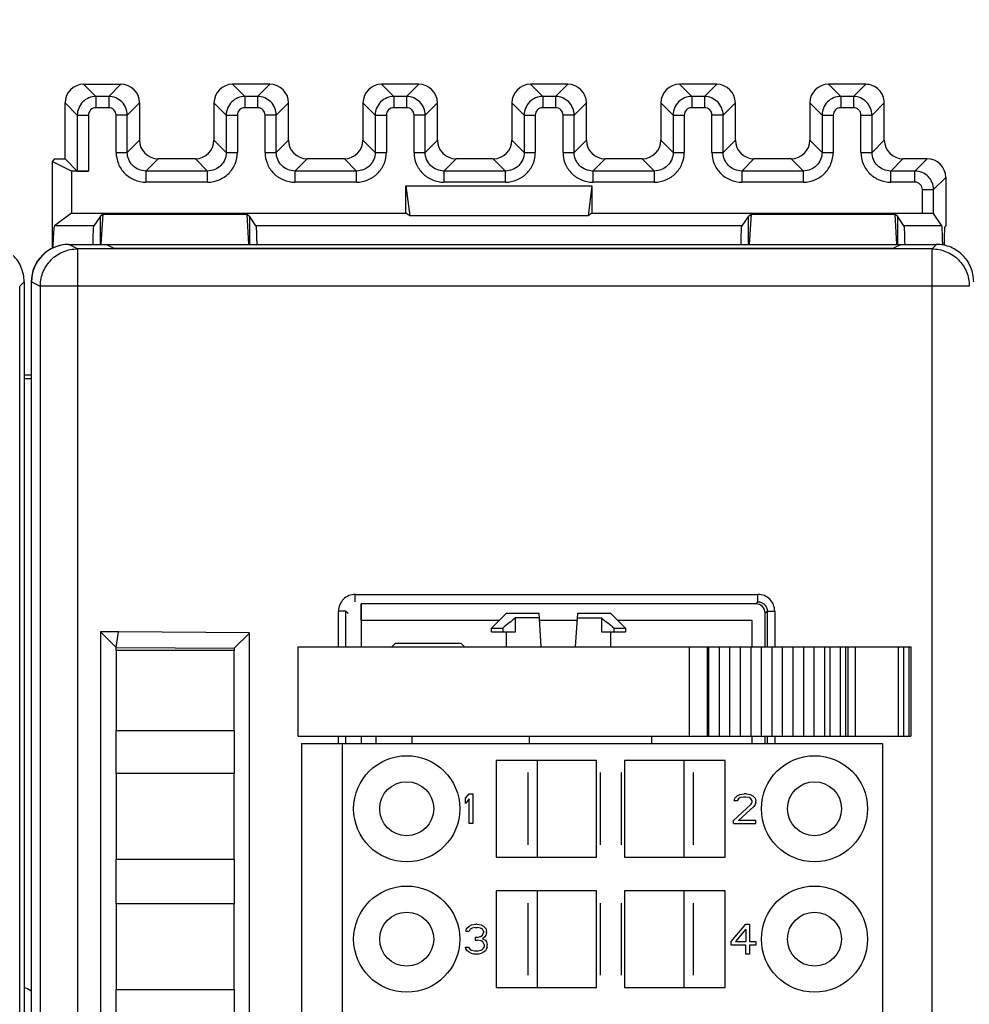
# Model space of a CAD drawing. Header units: millimetres. Extents: x 0 to 420, y 0 to 297.
# Tile 112 of 124: x 309 to 335, y 209 to 236. Entities that reach past the tile are written whole.
import ezdxf

# ---------------------------------------------------------------- set-up
doc = ezdxf.new("R2010")
doc.units = ezdxf.units.MM
doc.header["$LTSCALE"] = 23.1
doc.layers.get('0').update_dxf_attribs({"linetype": 'CONTINUOUS'})
doc.layers.add('1', color=7, linetype='CONTINUOUS')
doc.layers.add('INTFCLR_139', color=7, linetype='CONTINUOUS')
doc.styles.get("Standard").update_dxf_attribs({"font": 'txt', "width": 0.85})
doc.dimstyles.new('DIMSTYLE_1', dxfattribs={"dimtxt": 3.5, "dimasz": 3.5, "dimexe": 1, "dimexo": 0.5, "dimgap": 0.875, "dimtad": 1, "dimdec": 0, "dimdsep": 46, "dimtxsty": 'STANDARD', "dimblk": '_FILLED', "dimblk1": '_FILLED', "dimblk2": '_FILLED', "dimcen": 0.09, "dimadec": 4, "dimazin": 2, "dimtp": 0.2, "dimtm": 0.2, "dimtfac": 1, "dimtdec": 0, "dimtofl": 0, "dimtmove": 0, "dimatfit": 3, "dimldrblk": '_FILLED', "dimfxl": 1, "dimtolj": 1, "dimarcsym": 0})

# ---------------------------------------------------------------- blocks, each defined once
blk = doc.blocks.new('_FILLED')
at = {"color": 0, "linetype": 'BYBLOCK'}
blk.add_solid([(0, 0), (-1, 0.1429), (-1, -0.1429)], dxfattribs=at)
blk = doc.blocks.new('*D0')
at = {"color": 2, "linetype": 'CONTINUOUS'}
for p, q in [((181.376, 219.968), (181.376, 252.504)), ((385.759, 229.27), (385.759, 252.504)), ((181.376, 251.504), (283.567, 251.504)), ((385.759, 251.504), (283.567, 251.504))]:
    blk.add_line(p, q, dxfattribs=at)
at = {"color": 2, "linetype": 'CONTINUOUS', "xscale": 3.5, "yscale": 3.5, "zscale": 3.5, "rotation": 180}
blk.add_blockref('_FILLED', (181.376, 251.504), dxfattribs=at)
at = {"color": 2, "linetype": 'CONTINUOUS', "xscale": 3.5, "yscale": 3.5, "zscale": 3.5}
blk.add_blockref('_FILLED', (385.759, 251.504), dxfattribs=at)
at = {"color": 2, "linetype": 'CONTINUOUS', "insert": (283.567, 255.879), "char_height": 3.5, "width": 12.375, "attachment_point": 2, "line_spacing_factor": 0.9}
blk.add_mtext('204', dxfattribs=at)

msp = doc.modelspace()

# ---------------------------------------------------------------- linework, layer by layer
at = {"color": 7, "linetype": 'CONTINUOUS'}
for p, q in [((310.97587, 234.18802), (311.97603, 234.18802)), ((315.97603, 234.18802), (314.97587, 234.18802)), ((319.97603, 234.18802), (318.97587, 234.18802)), ((323.97603, 234.18802), (322.97587, 234.18802)), ((327.97603, 234.18802), (326.97587, 234.18802)), ((331.97603, 234.18802), (330.97587, 234.18802)), ((310.47595, 232.18802), (310.47595, 233.6881)), ((312.47595, 233.6881), (312.47595, 232.68795)), ((314.47595, 233.6881), (314.47595, 232.68795)), ((316.47595, 232.68795), (316.47595, 233.6881)), ((318.47595, 233.6881), (318.47595, 232.68795)), ((320.47595, 232.68795), (320.47595, 233.6881)), ((322.47595, 233.6881), (322.47595, 232.68795)), ((324.47595, 232.68795), (324.47595, 233.6881)), ((326.47595, 233.6881), (326.47595, 232.68795)), ((328.47595, 232.68795), (328.47595, 233.6881)), ((330.47595, 233.6881), (330.47595, 232.68795)), ((332.47595, 232.68795), (332.47595, 233.6881)), ((332.05802, 233.35985), (332.1477, 233.35985)), ((310.19577, 232.18802), (310.12595, 232.1182)), ((310.12595, 232.1182), (310.12595, 229.78309)), ((310.65325, 231.85463), (310.12595, 232.1182)), ((310.19577, 232.18802), (310.47595, 232.18802)), ((310.47595, 232.18802), (310.8042, 231.85978)), ((313.97603, 232.18802), (312.97587, 232.18802)), ((317.97603, 232.18802), (316.97587, 232.18802)), ((321.97603, 232.18802), (320.97587, 232.18802)), ((325.97603, 232.18802), (324.97587, 232.18802)), ((329.97603, 232.18802), (328.97587, 232.18802)), ((333.62603, 232.18802), (332.97587, 232.18802)), ((310.65325, 231.85463), (310.65325, 230.73106)), ((311.10415, 231.85463), (310.65325, 231.85463)), ((334.12595, 231.6881), (334.12595, 230.38802)), ((319.62595, 230.73106), (319.62595, 231.45982)), ((319.62595, 231.45982), (319.73121, 230.65213)), ((319.62595, 231.45982), (324.62595, 231.45982)), ((324.62595, 231.45982), (324.52069, 230.65213)), ((324.62595, 231.45982), (324.62595, 230.73106)), ((310.65325, 230.73106), (310.19582, 230.38804)), ((310.65325, 230.73106), (319.62595, 230.73106)), ((311.42595, 230.64988), (311.2514, 230.38803)), ((311.49741, 230.70347), (311.42595, 230.64988)), ((311.42595, 229.88802), (311.42595, 230.64988)), ((311.44856, 229.89576), (311.49741, 230.70347)), ((311.49741, 230.70347), (315.35449, 230.70347)), ((315.35449, 230.70347), (315.40381, 229.88802)), ((315.35449, 230.70347), (315.42595, 230.64989)), ((315.42595, 230.64989), (315.42595, 229.88802)), ((315.6005, 230.38802), (315.42595, 230.64989)), ((319.73121, 230.65213), (319.62595, 230.73106)), ((324.52069, 230.65213), (319.73121, 230.65213)), ((324.62595, 230.73106), (324.52069, 230.65213)), ((324.62595, 230.73106), (333.49775, 230.73106)), ((328.82595, 230.64988), (328.6514, 230.38802)), ((328.82595, 230.64988), (328.89741, 230.70347)), ((328.82595, 229.88802), (328.82595, 230.64988)), ((328.89741, 230.70347), (328.84809, 229.88802)), ((328.89741, 230.70347), (332.75449, 230.70347)), ((332.75449, 230.70347), (332.80381, 229.88802)), ((332.82595, 230.64989), (332.75449, 230.70347)), ((332.82595, 230.64989), (332.82595, 229.88802)), ((333.0005, 230.38802), (332.82595, 230.64989)), ((334.02122, 230.38803), (333.7977, 230.72334)), ((311.2514, 230.38803), (310.1958, 230.38803)), ((328.6514, 230.38802), (315.6005, 230.38802)), ((334.02122, 230.38802), (333.0005, 230.38802)), ((334.12595, 230.38802), (334.09761, 230.35968)), ((310.56875, 229.88802), (333.87644, 229.88802)), ((333.75855, 229.77013), (310.8122, 229.77013)), ((311.22833, 229.88921), (311.22895, 229.91966)), ((311.79848, 229.77897), (311.5764, 229.88802)), ((311.78005, 229.78802), (332.72277, 229.78802)), ((328.62833, 229.88921), (328.62895, 229.91957)), ((332.9264, 229.88802), (332.70434, 229.77897)), ((309.25806, 141.00593), (309.25806, 228.77015)), ((309.37595, 228.88803), (309.37595, 140.88798)), ((309.56875, 228.88802), (309.56875, 140.88802)), ((309.5764, 140.88791), (309.5764, 228.88814)), ((309.37595, 226.38802), (309.5764, 226.38802)), ((309.5764, 226.28326), (309.37595, 226.28326)), ((318.42595, 220.23802), (318.42595, 219.08802)), ((329.0261, 220.23802), (318.42595, 220.23802)), ((321.92595, 219.58602), (322.32795, 219.98802)), ((322.32811, 219.98802), (323.20613, 219.98802)), ((323.2656, 219.08802), (323.20613, 219.98802)), ((324.1863, 219.08802), (324.24578, 219.98802)), ((324.24578, 219.98802), (325.12379, 219.98802)), ((325.52595, 219.58602), (325.12395, 219.98802)), ((329.27595, 219.08802), (329.27595, 219.98818)), ((322.12795, 219.78802), (318.42595, 219.78802)), ((322.57459, 219.48802), (322.57459, 219.86102)), ((323.21452, 219.86102), (322.57459, 219.86102)), ((324.23256, 219.78802), (323.21934, 219.78802)), ((324.23738, 219.86102), (324.87731, 219.86102)), ((324.87731, 219.86102), (324.87731, 219.48802)), ((328.92595, 219.78802), (325.32395, 219.78802)), ((328.92595, 219.08802), (328.92595, 219.78802)), ((311.90874, 219.48802), (311.4253, 219.48382)), ((311.4253, 219.48382), (311.8461, 219.06788)), ((311.42595, 219.4856), (311.42595, 150.09287)), ((311.8461, 219.06788), (311.90874, 219.48802)), ((315.43073, 219.45741), (311.90874, 219.48802)), ((315.42595, 219.45267), (315.0218, 219.05198)), ((315.42595, 150.12165), (315.42595, 219.45267)), ((321.92595, 219.48802), (321.92595, 219.58602)), ((321.92595, 219.58602), (322.22929, 219.58602)), ((321.92607, 219.48802), (322.57459, 219.48802)), ((322.22929, 219.58602), (322.22929, 219.48802)), ((322.32595, 219.48802), (322.32595, 219.08802)), ((324.87731, 219.48802), (325.52583, 219.48802)), ((325.12595, 219.48802), (325.12595, 219.08802)), ((325.22261, 219.58602), (325.52595, 219.58602)), ((325.22261, 219.48802), (325.22261, 219.58602)), ((325.52595, 219.58602), (325.52595, 219.48802)), ((319.35095, 219.18802), (319.25095, 219.08802)), ((319.35095, 219.18802), (321.10095, 219.18802)), ((321.20095, 219.08802), (321.10095, 219.18802)), ((311.84595, 218.98802), (311.84595, 216.83802)), ((315.02195, 218.98802), (311.84595, 218.98802)), ((311.84608, 218.98802), (311.8461, 219.06545)), ((311.8461, 219.06788), (315.0218, 219.05198)), ((315.0218, 219.05198), (315.02182, 218.98802)), ((315.02195, 216.83802), (315.02195, 218.98802)), ((316.72595, 219.08802), (316.72595, 216.68802)), ((316.72595, 219.08802), (333.18901, 219.08802)), ((327.75673, 219.08802), (327.75673, 216.68802)), ((328.03955, 219.08802), (328.03955, 216.68802)), ((328.32237, 219.08802), (328.32237, 216.68802)), ((328.60519, 219.08802), (328.60519, 216.68802)), ((328.88801, 219.08802), (328.88801, 216.68802)), ((329.17083, 219.08802), (329.17083, 216.68802)), ((329.45365, 219.08802), (329.45365, 216.68802)), ((329.73647, 219.08802), (329.73647, 216.68802)), ((330.01929, 219.08802), (330.01929, 216.68802)), ((330.30211, 219.08802), (330.30211, 216.68802)), ((330.58493, 219.08802), (330.58493, 216.68802)), ((330.86775, 219.08802), (330.86775, 216.68802)), ((331.49195, 219.08802), (331.49195, 216.68802)), ((333.18905, 219.08802), (333.18905, 216.68802)), ((311.84595, 216.83802), (315.02195, 216.83802)), ((311.84608, 215.68802), (311.84608, 216.83802)), ((315.02182, 216.83802), (315.02182, 215.68802)), ((316.72595, 216.68802), (333.18901, 216.68802)), ((318.42595, 216.68802), (318.42595, 216.48802)), ((318.82595, 216.68802), (318.82595, 216.48802)), ((326.22595, 216.68802), (326.22595, 216.48802)), ((328.92595, 216.48802), (328.92595, 216.68802)), ((329.27595, 216.48802), (329.27595, 216.68802)), ((316.82595, 216.48802), (316.82595, 153.48802)), ((316.82595, 216.48802), (332.42595, 216.48802)), ((317.92595, 153.48802), (317.92595, 216.48802)), ((332.42595, 216.48802), (332.42595, 153.48802)), ((322.05096, 216.03802), (322.05096, 213.43802)), ((324.75095, 216.03802), (322.05096, 216.03802)), ((323.15095, 216.03802), (323.15095, 213.43802)), ((324.75095, 213.43802), (324.75095, 216.03802)), ((328.20094, 216.03802), (325.50095, 216.03802)), ((325.50095, 216.03802), (325.50095, 213.43802)), ((327.10095, 213.43802), (327.10095, 216.03802)), ((328.20094, 213.43802), (328.20094, 216.03802)), ((311.84595, 215.68802), (311.84595, 213.38802)), ((315.02195, 215.68802), (311.84595, 215.68802)), ((315.02195, 213.38802), (315.02195, 215.68802)), ((321.22595, 215.01887), (321.32595, 215.13802)), ((321.22595, 214.8827), (321.22595, 215.01887)), ((321.32595, 215.00185), (321.22595, 214.8827)), ((321.32595, 215.13802), (321.42595, 215.13802)), ((321.32595, 214.33802), (321.32595, 215.00185)), ((321.42595, 215.13802), (321.42595, 214.33802)), ((328.44262, 214.95079), (328.45928, 215.01887)), ((328.52595, 214.95079), (328.44262, 214.95079)), ((328.45928, 215.01887), (328.52595, 215.08696)), ((328.52595, 215.08696), (328.59262, 215.121)), ((328.55928, 215.00185), (328.52595, 214.95079)), ((328.60928, 215.0359), (328.55928, 215.00185)), ((328.59262, 215.121), (328.70928, 215.13802)), ((328.69262, 215.05292), (328.60928, 215.0359)), ((328.75928, 215.05292), (328.69262, 215.05292)), ((328.77595, 215.13802), (328.70928, 215.13802)), ((328.84262, 215.0359), (328.75928, 215.05292)), ((328.77595, 215.13802), (328.87595, 215.121)), ((328.89262, 215.00185), (328.84262, 215.0359)), ((328.87595, 215.121), (328.94262, 215.08696)), ((328.92595, 214.95079), (328.89262, 215.00185)), ((328.89262, 214.84866), (328.92595, 214.91675)), ((328.92595, 214.91675), (328.92595, 214.95079)), ((328.94262, 215.08696), (329.00928, 215.01887)), ((329.00928, 215.01887), (329.02595, 214.95079)), ((329.02595, 214.91675), (329.00928, 214.84866)), ((329.02595, 214.91675), (329.02595, 214.95079)), ((328.42595, 214.42313), (328.89262, 214.84866)), ((328.97595, 214.7976), (328.55928, 214.42313)), ((329.00928, 214.84866), (328.97595, 214.7976)), ((328.42595, 214.33802), (328.42595, 214.42313)), ((329.02595, 214.42313), (328.55928, 214.42313)), ((329.02595, 214.33802), (329.02595, 214.42313)), ((321.42595, 214.33802), (321.32595, 214.33802)), ((328.42595, 214.33802), (329.02595, 214.33802)), ((311.84595, 213.38802), (315.02195, 213.38802)), ((311.84608, 212.18802), (311.84608, 213.38802)), ((315.02182, 213.38802), (315.02182, 212.18802)), ((322.05096, 213.43802), (324.75095, 213.43802)), ((325.50095, 213.43802), (328.20094, 213.43802)), ((322.05096, 212.53802), (322.05096, 209.93802)), ((324.75095, 212.53802), (322.05096, 212.53802)), ((323.15095, 212.53802), (323.15095, 209.93802)), ((324.75095, 209.93802), (324.75095, 212.53802)), ((328.20094, 212.53802), (325.50095, 212.53802)), ((325.50095, 212.53802), (325.50095, 209.93802)), ((327.10095, 209.93802), (327.10095, 212.53802)), ((328.20094, 209.93802), (328.20094, 212.53802)), ((311.84595, 212.18802), (311.84595, 209.88802)), ((315.02195, 212.18802), (311.84595, 212.18802)), ((315.02195, 209.88802), (315.02195, 212.18802)), ((321.24224, 211.45079), (321.25853, 211.51887)), ((321.25853, 211.51887), (321.32367, 211.58696)), ((321.32367, 211.58696), (321.38882, 211.621)), ((321.35625, 211.50185), (321.32367, 211.45079)), ((321.40511, 211.5359), (321.35625, 211.50185)), ((321.38882, 211.621), (321.50283, 211.63802)), ((321.48655, 211.55292), (321.40511, 211.5359)), ((321.48655, 211.55292), (321.5517, 211.55292)), ((321.53541, 211.63802), (321.50283, 211.63802)), ((321.53541, 211.63802), (321.64942, 211.621)), ((321.63313, 211.5359), (321.5517, 211.55292)), ((321.68199, 211.50185), (321.63313, 211.5359)), ((321.64942, 211.621), (321.71457, 211.58696)), ((321.71457, 211.45079), (321.68199, 211.50185)), ((321.71457, 211.58696), (321.77972, 211.51887)), ((321.77972, 211.51887), (321.79601, 211.45079)), ((328.35928, 211.17845), (328.75928, 211.63802)), ((328.75928, 211.50185), (328.47595, 211.17845)), ((328.75928, 211.63802), (328.85928, 211.63802)), ((328.75928, 211.50185), (328.75928, 211.17845)), ((328.85928, 211.63802), (328.85928, 211.17845)), ((321.24224, 211.45079), (321.32367, 211.45079)), ((321.5517, 211.28058), (321.48655, 211.28058)), ((321.48655, 211.28058), (321.48655, 211.21249)), ((321.48655, 211.21249), (321.5517, 211.21249)), ((321.5517, 211.28058), (321.64942, 211.31462)), ((321.64942, 211.19547), (321.5517, 211.21249)), ((321.64942, 211.31462), (321.68199, 211.34866)), ((321.68199, 211.34866), (321.71457, 211.41675)), ((321.74714, 211.2976), (321.68199, 211.24653)), ((321.68199, 211.24653), (321.76343, 211.21249)), ((321.71457, 211.45079), (321.71457, 211.41675)), ((321.77972, 211.34866), (321.74714, 211.2976)), ((321.76343, 211.21249), (321.79601, 211.16143)), ((321.79601, 211.41675), (321.77972, 211.34866)), ((321.79601, 211.41675), (321.79601, 211.45079)), ((321.22595, 211.02526), (321.30739, 211.02526)), ((321.24224, 210.97419), (321.22595, 211.02526)), ((321.27481, 210.92313), (321.24224, 210.97419)), ((321.30739, 211.02526), (321.32367, 210.99122)), ((321.32367, 210.99122), (321.35625, 210.95717)), ((321.35625, 210.95717), (321.38882, 210.94015)), ((321.69828, 211.16143), (321.64942, 211.19547)), ((321.64942, 210.94015), (321.68199, 210.95717)), ((321.68199, 210.95717), (321.71457, 210.99122)), ((321.73086, 211.09334), (321.69828, 211.16143)), ((321.71457, 210.99122), (321.73086, 211.02526)), ((321.73086, 211.09334), (321.73086, 211.02526)), ((321.79601, 210.97419), (321.76343, 210.92313)), ((321.79601, 211.16143), (321.81229, 211.09334)), ((321.81229, 211.02526), (321.79601, 210.97419)), ((321.81229, 211.02526), (321.81229, 211.09334)), ((328.35928, 211.07632), (328.35928, 211.17845)), ((328.75928, 211.07632), (328.35928, 211.07632)), ((328.47595, 211.17845), (328.75928, 211.17845)), ((328.75928, 210.83802), (328.75928, 211.07632)), ((328.85928, 211.17845), (329.02595, 211.17845)), ((329.02595, 211.07632), (328.85928, 211.07632)), ((328.85928, 211.07632), (328.85928, 210.83802)), ((329.02595, 211.17845), (329.02595, 211.07632)), ((321.32367, 210.88909), (321.27481, 210.92313)), ((321.38882, 210.85505), (321.32367, 210.88909)), ((321.38882, 210.94015), (321.47026, 210.92313)), ((321.45397, 210.83802), (321.38882, 210.85505)), ((321.58427, 210.83802), (321.45397, 210.83802)), ((321.47026, 210.92313), (321.56798, 210.92313)), ((321.56798, 210.92313), (321.64942, 210.94015)), ((321.64942, 210.85505), (321.58427, 210.83802)), ((321.71457, 210.88909), (321.64942, 210.85505)), ((321.76343, 210.92313), (321.71457, 210.88909)), ((328.85928, 210.83802), (328.75928, 210.83802)), ((311.84595, 209.88802), (315.02195, 209.88802)), ((311.84608, 208.68802), (311.84608, 209.88802)), ((315.02182, 209.88802), (315.02182, 208.68802)), ((322.05096, 209.93802), (324.75095, 209.93802)), ((325.50095, 209.93802), (328.20094, 209.93802))]:
    msp.add_line(p, q, dxfattribs=at)
at = {"color": 9, "linetype": 'CONTINUOUS'}
for p, q in [((310.97587, 234.18802), (311.30412, 233.85978)), ((311.97603, 234.18802), (311.64778, 233.85978)), ((314.97587, 234.18802), (315.30412, 233.85978)), ((315.97603, 234.18802), (315.64778, 233.85978)), ((318.97587, 234.18802), (319.30412, 233.85978)), ((319.97603, 234.18802), (319.64778, 233.85978)), ((322.97587, 234.18802), (323.30412, 233.85978)), ((323.97603, 234.18802), (323.64778, 233.85978)), ((326.97587, 234.18802), (327.30412, 233.85978)), ((327.97603, 234.18802), (327.64778, 233.85978)), ((330.97587, 234.18802), (331.30412, 233.85978)), ((331.97603, 234.18802), (331.64779, 233.85978)), ((310.8042, 233.35985), (310.47595, 233.6881)), ((311.30412, 233.85978), (311.30412, 233.55982)), ((311.64778, 233.85978), (311.30412, 233.85978)), ((311.64778, 233.85978), (311.64778, 233.55982)), ((312.1477, 233.35985), (312.47595, 233.6881)), ((314.8042, 233.35985), (314.47595, 233.6881)), ((315.30412, 233.85978), (315.30412, 233.55982)), ((315.64778, 233.85978), (315.30412, 233.85978)), ((315.64778, 233.85978), (315.64778, 233.55982)), ((316.1477, 233.35985), (316.47595, 233.6881)), ((318.8042, 233.35985), (318.47595, 233.6881)), ((319.30412, 233.85978), (319.30412, 233.55982)), ((319.64778, 233.85978), (319.30412, 233.85978)), ((319.64778, 233.85978), (319.64778, 233.55982)), ((320.1477, 233.35985), (320.47595, 233.6881)), ((322.8042, 233.35985), (322.47595, 233.6881)), ((323.30412, 233.85978), (323.30412, 233.55982)), ((323.64778, 233.85978), (323.30412, 233.85978)), ((323.64778, 233.85978), (323.64778, 233.55982)), ((324.1477, 233.35985), (324.47595, 233.6881)), ((326.8042, 233.35985), (326.47595, 233.6881)), ((327.30412, 233.85978), (327.30412, 233.55982)), ((327.64778, 233.85978), (327.30412, 233.85978)), ((327.64778, 233.85978), (327.64778, 233.55982)), ((328.1477, 233.35985), (328.47595, 233.6881)), ((330.8042, 233.35985), (330.47595, 233.6881)), ((331.30412, 233.85978), (331.30412, 233.55982)), ((331.64779, 233.85978), (331.30412, 233.85978)), ((331.64778, 233.85978), (331.64778, 233.55982)), ((332.1477, 233.35982), (332.47595, 233.6881)), ((311.64778, 233.55982), (311.30412, 233.55982)), ((315.64778, 233.55982), (315.30412, 233.55982)), ((319.64778, 233.55982), (319.30412, 233.55982)), ((323.64778, 233.55982), (323.30412, 233.55982)), ((327.64778, 233.55982), (327.30412, 233.55982)), ((331.64778, 233.55982), (331.30412, 233.55982)), ((310.8042, 233.35985), (310.8042, 231.85978)), ((310.8042, 233.35985), (311.10415, 233.35985)), ((311.10415, 233.35986), (311.10415, 231.85463)), ((311.84775, 232.3597), (311.84775, 233.35986)), ((312.1477, 233.35985), (311.84775, 233.35985)), ((312.1477, 232.3597), (312.1477, 233.35985)), ((314.8042, 233.35985), (314.8042, 232.3597)), ((314.8042, 233.35985), (315.10415, 233.35985)), ((315.10415, 233.35986), (315.10415, 232.3597)), ((315.84775, 232.3597), (315.84775, 233.35986)), ((316.1477, 233.35985), (315.84775, 233.35985)), ((316.1477, 232.3597), (316.1477, 233.35985)), ((318.8042, 233.35985), (318.8042, 232.3597)), ((318.8042, 233.35985), (319.10415, 233.35985)), ((319.10415, 233.35986), (319.10415, 232.3597)), ((319.84775, 232.3597), (319.84775, 233.35986)), ((320.1477, 233.35985), (319.84775, 233.35985)), ((320.1477, 232.3597), (320.1477, 233.35985)), ((322.8042, 233.35985), (322.8042, 232.3597)), ((322.8042, 233.35985), (323.10415, 233.35985)), ((323.10415, 233.35986), (323.10415, 232.3597)), ((323.84775, 232.3597), (323.84775, 233.35986)), ((324.1477, 233.35985), (323.84775, 233.35985)), ((324.1477, 232.3597), (324.1477, 233.35985)), ((326.8042, 233.35985), (326.8042, 232.3597)), ((326.8042, 233.35985), (327.10415, 233.35985)), ((327.10415, 233.35986), (327.10415, 232.3597)), ((327.84775, 232.3597), (327.84775, 233.35986)), ((328.1477, 233.35985), (327.84775, 233.35985)), ((328.1477, 232.3597), (328.1477, 233.35985)), ((330.8042, 233.35985), (330.8042, 232.3597)), ((330.8042, 233.35985), (331.10415, 233.35985)), ((331.10415, 233.35986), (331.10415, 232.3597)), ((331.84775, 232.3597), (331.84775, 233.35986)), ((331.84775, 233.35985), (332.05802, 233.35985)), ((332.1477, 232.3597), (332.1477, 233.35982)), ((312.47595, 232.68795), (312.1477, 232.3597)), ((314.47595, 232.68795), (314.8042, 232.3597)), ((316.47595, 232.68795), (316.1477, 232.3597)), ((318.47595, 232.68795), (318.8042, 232.3597)), ((320.47595, 232.68795), (320.1477, 232.3597)), ((322.47595, 232.68795), (322.8042, 232.3597)), ((324.47595, 232.68795), (324.1477, 232.3597)), ((326.47595, 232.68795), (326.8042, 232.3597)), ((328.47595, 232.68795), (328.1477, 232.3597)), ((330.47595, 232.68795), (330.8042, 232.3597)), ((332.47595, 232.68795), (332.1477, 232.3597)), ((311.84775, 232.3597), (312.1477, 232.3597)), ((314.8042, 232.3597), (315.10415, 232.3597)), ((315.84775, 232.3597), (316.1477, 232.3597)), ((318.8042, 232.3597), (319.10415, 232.3597)), ((319.84775, 232.3597), (320.1477, 232.3597)), ((322.8042, 232.3597), (323.10415, 232.3597)), ((323.84775, 232.3597), (324.1477, 232.3597)), ((326.8042, 232.3597), (327.10415, 232.3597)), ((327.84775, 232.3597), (328.1477, 232.3597)), ((330.8042, 232.3597), (331.10415, 232.3597)), ((331.84775, 232.3597), (332.1477, 232.3597)), ((312.64763, 231.85978), (312.97587, 232.18802)), ((314.30427, 231.85978), (313.97603, 232.18802)), ((316.64763, 231.85978), (316.97587, 232.18802)), ((318.30427, 231.85978), (317.97603, 232.18802)), ((320.64763, 231.85978), (320.97587, 232.18802)), ((322.30427, 231.85978), (321.97603, 232.18802)), ((324.64763, 231.85978), (324.97587, 232.18802)), ((326.30427, 231.85978), (325.97603, 232.18802)), ((328.64763, 231.85978), (328.97587, 232.18802)), ((330.30427, 231.85978), (329.97603, 232.18802)), ((332.64763, 231.85978), (332.97587, 232.18802)), ((333.62603, 232.18802), (333.29778, 231.85978)), ((312.64763, 231.85978), (312.64763, 231.55982)), ((314.30427, 231.85978), (312.64763, 231.85978)), ((314.30427, 231.55982), (314.30427, 231.85978)), ((316.64763, 231.85978), (316.64763, 231.55982)), ((318.30427, 231.85978), (316.64763, 231.85978)), ((318.30427, 231.55982), (318.30427, 231.85978)), ((320.64763, 231.85978), (320.64763, 231.55982)), ((322.30427, 231.85978), (320.64763, 231.85978)), ((322.30427, 231.55982), (322.30427, 231.85978)), ((324.64763, 231.85978), (324.64763, 231.55982)), ((326.30427, 231.85978), (324.64763, 231.85978)), ((326.30427, 231.55982), (326.30427, 231.85978)), ((328.64763, 231.85978), (328.64763, 231.55982)), ((330.30427, 231.85978), (328.64763, 231.85978)), ((330.30427, 231.55982), (330.30427, 231.85978)), ((332.64763, 231.55982), (332.64763, 231.85978)), ((333.29778, 231.85978), (332.64763, 231.85978)), ((333.29778, 231.55982), (333.29778, 231.85978)), ((333.7977, 231.35985), (334.12595, 231.6881)), ((314.30427, 231.55982), (312.64763, 231.55982)), ((318.30427, 231.55982), (316.64763, 231.55982)), ((322.30427, 231.55982), (320.64763, 231.55982)), ((326.30427, 231.55982), (324.64763, 231.55982)), ((330.30427, 231.55982), (328.64763, 231.55982)), ((333.29779, 231.55982), (332.64763, 231.55982)), ((333.49775, 230.73106), (333.49775, 231.35986)), ((333.49775, 231.35985), (333.7977, 231.35985)), ((333.7977, 230.72334), (333.7977, 231.35985)), ((310.8122, 229.77013), (310.5764, 229.88802)), ((310.8122, 229.77013), (310.8122, 140.00591)), ((333.75855, 229.77013), (333.87644, 229.88802)), ((333.75855, 140.00591), (333.75855, 229.77013)), ((309.37595, 228.88803), (309.25806, 228.77015)), ((309.5764, 228.88814), (309.81235, 228.77017)), ((309.81235, 228.77017), (309.81235, 141.00587)), ((334.75852, 228.77017), (309.81235, 228.77017)), ((318.26968, 220.29414), (318.26968, 220.49402)), ((318.26968, 220.49402), (329.08222, 220.49402)), ((329.08222, 220.29414), (329.08222, 220.49402)), ((329.0261, 220.23802), (329.08222, 220.29414)), ((317.81996, 219.08802), (317.81996, 220.04429)), ((318.01983, 220.04429), (317.81996, 220.04429)), ((318.01983, 219.08802), (318.01983, 220.04429)), ((318.01983, 220.04429), (318.07595, 219.98818)), ((329.33207, 220.04429), (329.27595, 219.98818)), ((329.33207, 220.04429), (329.33207, 219.08802)), ((329.33207, 220.04429), (329.53195, 220.04429)), ((329.53195, 220.04429), (329.53195, 219.08802)), ((327.23888, 219.08802), (327.23888, 216.68802)), ((327.72246, 219.08802), (327.72246, 216.68802)), ((331.00915, 219.08802), (331.00915, 216.68802)), ((331.29199, 219.08802), (331.29199, 216.68802)), ((331.43337, 219.08802), (331.43337, 216.68802)), ((331.69195, 219.08802), (331.69195, 216.68802)), ((332.84767, 219.08802), (332.84767, 216.68802)), ((332.98909, 219.08802), (332.98909, 216.68802)), ((333.13047, 219.08802), (333.13047, 216.68802)), ((317.81996, 216.48802), (317.81996, 216.68802)), ((318.01983, 216.48802), (318.01983, 216.68802)), ((319.78595, 216.68802), (319.78595, 216.48802)), ((322.94024, 216.68802), (322.94024, 216.48802)), ((329.33207, 216.68802), (329.33207, 216.48802)), ((329.53195, 216.68802), (329.53195, 216.48802))]:
    msp.add_line(p, q, dxfattribs=at)
at = {"color": 7, "linetype": 'CONTINUOUS'}
for centre, radius in [((319.65095, 214.73802), 1.425), ((330.60095, 214.73802), 1.425), ((319.65095, 214.73802), 0.725), ((330.60095, 214.73802), 0.725), ((319.65095, 211.23802), 1.425), ((330.60095, 211.23802), 1.425), ((319.65095, 211.23802), 0.725), ((330.60095, 211.23802), 0.725)]:
    msp.add_circle(centre, radius, dxfattribs=at)
for centre, radius, start, end in [((310.56875, 228.88802), 1, 90, 180), ((309.05703, 208.98593), 1.0023, 60.014149, 71.445702)]:
    msp.add_arc(centre, radius, start, end, dxfattribs=at)
at = {"color": 9, "linetype": 'CONTINUOUS'}
msp.add_arc((310.81245, 228.77002), 1.0001, 178.991556, 179.991265, dxfattribs=at)
at = {"color": 7, "linetype": 'CONTINUOUS'}
for centre, major_axis, ratio, start_param, end_param in [((310.97603, 233.68795), (-0.35366, 0.35366), 0.99969546, 5.49793944, 7.06843118), ((311.97587, 233.68795), (0.35366, 0.35366), 0.99969546, 5.49793944, 7.06843118), ((314.97603, 233.68795), (-0.35366, 0.35366), 0.99969546, -0.78524587, 0.78524587), ((315.97587, 233.68795), (-0.35366, -0.35366), 0.99969546, 2.35634678, 3.92683852), ((318.97603, 233.68795), (-0.35366, 0.35366), 0.99969546, -0.78524587, 0.78524587), ((319.97587, 233.68795), (-0.35366, -0.35366), 0.99969546, 2.35634678, 3.92683852), ((322.97603, 233.68795), (-0.35366, 0.35366), 0.99969546, -0.78524587, 0.78524587), ((323.97587, 233.68795), (-0.35366, -0.35366), 0.99969546, 2.35634678, 3.92683852), ((326.97603, 233.68795), (-0.35366, 0.35366), 0.99969546, -0.78524587, 0.78524587), ((327.97587, 233.68795), (-0.35366, -0.35366), 0.99969546, 2.35634678, 3.92683852), ((330.97603, 233.68795), (-0.35366, 0.35366), 0.99969546, -0.78524587, 0.78524587), ((331.97587, 233.68795), (-0.35366, -0.35366), 0.99969546, 3.14159265, 3.92683852), ((312.97603, 232.6881), (0.35366, 0.35366), 0.99969546, 2.35634678, 3.92683852), ((313.97587, 232.6881), (0.35366, -0.35366), 0.99969546, 5.49793944, 7.06843118), ((316.97603, 232.6881), (0.35366, 0.35366), 0.99969546, 2.35634678, 3.92683852), ((317.97587, 232.6881), (0.35366, -0.35366), 0.99969546, 5.49793944, 7.06843118), ((320.97603, 232.6881), (0.35366, 0.35366), 0.99969546, 2.35634678, 3.92683852), ((321.97587, 232.6881), (0.35366, -0.35366), 0.99969546, 5.49793944, 7.06843118), ((324.97603, 232.6881), (0.35366, 0.35366), 0.99969546, 2.35634678, 3.92683852), ((325.97587, 232.6881), (0.35366, -0.35366), 0.99969546, 5.49793944, 7.06843118), ((328.97603, 232.6881), (0.35366, 0.35366), 0.99969546, 2.35634678, 3.92683852), ((329.97587, 232.6881), (0.35366, -0.35366), 0.99969546, 5.49793944, 7.06843118), ((332.97603, 232.6881), (0.35366, 0.35366), 0.99969546, 2.35634678, 3.92683852), ((333.62587, 231.68795), (-0.35366, -0.35366), 0.99969546, 2.35634678, 3.92683852), ((311.10415, 231.85987), (0.3, 0), 0.01745506, -3.12413936, -1.57079633), ((334.09791, 229.35984), (0, 1), 0.01745506, 6.3006386, 7.32300068), ((310.57655, 228.88799), (-0.89461, 0.44727), 0.99980964, 5.17608228, 6.74672631), ((329.0258, 219.98787), (0.17699, 0.17699), 0.99878277, -0.78478918, 0.78478918)]:
    msp.add_ellipse(centre, major_axis=major_axis, ratio=ratio, start_param=start_param, end_param=end_param, dxfattribs=at)
for points, knots in [([(332.47595, 233.6881), (332.47595, 233.75322), (332.45286, 233.88561), (332.37558, 233.99556), (332.32954, 234.04161)], [0, 0, 0, 0, 0.50000087, 1, 1, 1, 1]), ([(333.49775, 230.73106), (333.51704, 230.73106), (333.58713, 230.73087), (333.65723, 230.73011), (333.70802, 230.72881)], [0, 0, 0, 0, 0.27519351, 1, 1, 1, 1]), ([(333.70802, 230.72881), (333.72047, 230.72849), (333.74224, 230.72781), (333.7675, 230.72676), (333.78264, 230.72566), (333.79028, 230.72509), (333.79469, 230.7242), (333.79732, 230.72391), (333.7977, 230.72334)], [0, 0, 0, 0, 0.41495378, 0.72698083, 0.84035284, 0.92389603, 0.97703975, 1, 1, 1, 1]), ([(310.19582, 230.38804), (310.19184, 230.38806), (310.18631, 230.37005), (310.18073, 230.34464), (310.17429, 230.294), (310.16815, 230.22812), (310.16205, 230.14286), (310.15377, 229.99649), (310.14903, 229.87817), (310.14612, 229.79406)], [0, 0, 0, 0, 0.01993654, 0.06994875, 0.15146853, 0.26409475, 0.40671416, 0.57807372, 1, 1, 1, 1]), ([(311.22895, 229.91966), (311.22969, 229.95511), (311.23119, 230.02186), (311.23372, 230.11548), (311.23637, 230.19593), (311.23911, 230.26264), (311.2419, 230.31494), (311.24444, 230.34965), (311.24659, 230.36958), (311.2481, 230.3795), (311.24926, 230.38462), (311.2506, 230.38804), (311.25141, 230.38804)], [0, 0, 0, 0, 0.22649097, 0.42643582, 0.59822306, 0.74066237, 0.85267391, 0.93332173, 0.96175507, 0.9822379, 0.99481919, 1, 1, 1, 1]), ([(315.6005, 230.38803), (315.60136, 230.38803), (315.6027, 230.38434), (315.60393, 230.37889), (315.60547, 230.36828), (315.6077, 230.347), (315.61032, 230.30996), (315.61318, 230.25417), (315.616, 230.18307), (315.61871, 230.09741), (315.62129, 229.99782), (315.62282, 229.92687), (315.62357, 229.88921)], [0, 0, 0, 0, 0.00515064, 0.01776131, 0.03830098, 0.06681141, 0.14766186, 0.2598819, 0.4024636, 0.57428477, 0.7740374, 1, 1, 1, 1]), ([(328.62895, 229.91957), (328.62969, 229.95502), (328.63119, 230.02177), (328.63372, 230.1154), (328.63637, 230.19585), (328.63911, 230.26257), (328.64189, 230.31488), (328.64444, 230.3496), (328.64659, 230.36954), (328.64809, 230.37947), (328.64927, 230.38461), (328.65059, 230.38803), (328.6514, 230.38803)], [0, 0, 0, 0, 0.22645288, 0.42637074, 0.59814272, 0.74057763, 0.85259442, 0.93325681, 0.96170189, 0.98220005, 0.99480037, 1, 1, 1, 1]), ([(333.0005, 230.38803), (333.00136, 230.38803), (333.0027, 230.38434), (333.00393, 230.3789), (333.00547, 230.36829), (333.0077, 230.34701), (333.01032, 230.30996), (333.01318, 230.25417), (333.016, 230.18307), (333.01871, 230.09741), (333.02129, 229.99783), (333.02282, 229.92687), (333.02357, 229.88921)], [0, 0, 0, 0, 0.00515023, 0.01775951, 0.03829716, 0.06680531, 0.14765167, 0.25986983, 0.40245192, 0.57427538, 0.77403196, 1, 1, 1, 1]), ([(334.04456, 229.87518), (334.04381, 229.91387), (334.04227, 229.98677), (334.03967, 230.08911), (334.03693, 230.17718), (334.03408, 230.25031), (334.03117, 230.3077), (334.02852, 230.34582), (334.02626, 230.3677), (334.0247, 230.37863), (334.02344, 230.38422), (334.02209, 230.38803), (334.02122, 230.38803)], [0, 0, 0, 0, 0.22580066, 0.42547564, 0.59730278, 0.73998626, 0.8522793, 0.93316514, 0.96169658, 0.98225306, 0.99486986, 1, 1, 1, 1]), ([(334.58353, 229.59515), (334.49156, 229.68711), (334.2692, 229.83626), (334.0065, 229.88802), (333.87645, 229.88802)], [0, 0, 0, 0, 0.50000007, 1, 1, 1, 1]), ([(309.37595, 228.88807), (309.37595, 229.01812), (309.32419, 229.28082), (309.17504, 229.50318), (309.08307, 229.59515)], [0, 0, 0, 0, 0.50000009, 1, 1, 1, 1]), ([(334.8764, 228.88807), (334.87641, 229.01812), (334.82464, 229.28082), (334.67549, 229.50318), (334.58353, 229.59515)], [0, 0, 0, 0, 0.50000009, 1, 1, 1, 1])]:
    msp.add_open_spline(points, degree=3, knots=knots, dxfattribs=at)
at = {"color": 9, "linetype": 'CONTINUOUS'}
for points, knots in [([(310.95065, 233.71332), (310.90476, 233.6673), (310.83097, 233.55588), (310.80406, 233.42484), (310.80422, 233.35985)], [0, 0, 0, 0, 0.50004044, 1, 1, 1, 1]), ([(311.30412, 233.85978), (311.23911, 233.85977), (311.10785, 233.83376), (310.99656, 233.75936), (310.95065, 233.71332)], [0, 0, 0, 0, 0.49997291, 1, 1, 1, 1]), ([(312.00125, 233.71332), (311.95523, 233.75922), (311.84381, 233.83301), (311.71276, 233.85992), (311.64778, 233.85976)], [0, 0, 0, 0, 0.50004044, 1, 1, 1, 1]), ([(312.1477, 233.35985), (312.14769, 233.42486), (312.12169, 233.55613), (312.04729, 233.66741), (312.00125, 233.71332)], [0, 0, 0, 0, 0.49997291, 1, 1, 1, 1]), ([(314.95065, 233.71332), (314.90476, 233.6673), (314.83097, 233.55588), (314.80406, 233.42484), (314.80422, 233.35985)], [0, 0, 0, 0, 0.50004044, 1, 1, 1, 1]), ([(315.30412, 233.85978), (315.23911, 233.85977), (315.10785, 233.83376), (314.99656, 233.75936), (314.95065, 233.71332)], [0, 0, 0, 0, 0.49997291, 1, 1, 1, 1]), ([(316.00125, 233.71332), (315.95523, 233.75922), (315.84381, 233.83301), (315.71276, 233.85992), (315.64778, 233.85976)], [0, 0, 0, 0, 0.50004044, 1, 1, 1, 1]), ([(316.1477, 233.35985), (316.14769, 233.42486), (316.12169, 233.55613), (316.04729, 233.66741), (316.00125, 233.71332)], [0, 0, 0, 0, 0.49997291, 1, 1, 1, 1]), ([(318.95065, 233.71332), (318.90476, 233.6673), (318.83097, 233.55588), (318.80406, 233.42484), (318.80422, 233.35985)], [0, 0, 0, 0, 0.50004044, 1, 1, 1, 1]), ([(319.30412, 233.85978), (319.23911, 233.85977), (319.10785, 233.83376), (318.99656, 233.75936), (318.95065, 233.71332)], [0, 0, 0, 0, 0.49997291, 1, 1, 1, 1]), ([(320.00125, 233.71332), (319.95523, 233.75922), (319.84381, 233.83301), (319.71276, 233.85992), (319.64778, 233.85976)], [0, 0, 0, 0, 0.50004044, 1, 1, 1, 1]), ([(320.1477, 233.35985), (320.14769, 233.42486), (320.12169, 233.55613), (320.04729, 233.66741), (320.00125, 233.71332)], [0, 0, 0, 0, 0.49997291, 1, 1, 1, 1]), ([(322.95065, 233.71332), (322.90476, 233.6673), (322.83097, 233.55588), (322.80406, 233.42484), (322.80422, 233.35985)], [0, 0, 0, 0, 0.50004044, 1, 1, 1, 1]), ([(323.30412, 233.85978), (323.23911, 233.85977), (323.10785, 233.83376), (322.99656, 233.75936), (322.95065, 233.71332)], [0, 0, 0, 0, 0.49997291, 1, 1, 1, 1]), ([(324.00125, 233.71332), (323.95523, 233.75922), (323.84381, 233.83301), (323.71276, 233.85992), (323.64778, 233.85976)], [0, 0, 0, 0, 0.50004044, 1, 1, 1, 1]), ([(324.1477, 233.35985), (324.14769, 233.42486), (324.12169, 233.55613), (324.04729, 233.66741), (324.00125, 233.71332)], [0, 0, 0, 0, 0.49997291, 1, 1, 1, 1]), ([(326.95065, 233.71332), (326.90476, 233.6673), (326.83097, 233.55588), (326.80406, 233.42484), (326.80422, 233.35985)], [0, 0, 0, 0, 0.50004044, 1, 1, 1, 1]), ([(327.30412, 233.85978), (327.23911, 233.85977), (327.10785, 233.83376), (326.99656, 233.75936), (326.95065, 233.71332)], [0, 0, 0, 0, 0.49997291, 1, 1, 1, 1]), ([(328.00125, 233.71332), (327.95523, 233.75922), (327.84381, 233.83301), (327.71276, 233.85992), (327.64778, 233.85976)], [0, 0, 0, 0, 0.50004044, 1, 1, 1, 1]), ([(328.1477, 233.35985), (328.14769, 233.42486), (328.12169, 233.55613), (328.04729, 233.66741), (328.00125, 233.71332)], [0, 0, 0, 0, 0.49997291, 1, 1, 1, 1]), ([(330.95065, 233.71332), (330.90476, 233.6673), (330.83097, 233.55588), (330.80406, 233.42484), (330.80422, 233.35985)], [0, 0, 0, 0, 0.50004044, 1, 1, 1, 1]), ([(331.30412, 233.85978), (331.23911, 233.85977), (331.10785, 233.83376), (330.99656, 233.75936), (330.95065, 233.71332)], [0, 0, 0, 0, 0.49997291, 1, 1, 1, 1]), ([(331.99854, 233.71085), (331.95425, 233.75786), (331.84466, 233.83534), (331.7128, 233.85817), (331.64781, 233.85746)], [0, 0, 0, 0, 0.49844989, 1, 1, 1, 1]), ([(332.14332, 233.35971), (332.14144, 233.42404), (332.11328, 233.55274), (332.04263, 233.66405), (331.99854, 233.71085)], [0, 0, 0, 0, 0.50023747, 1, 1, 1, 1]), ([(311.30412, 233.55982), (311.25309, 233.55982), (311.14688, 233.51715), (311.10402, 233.41087), (311.10415, 233.35986)], [0, 0, 0, 0, 0.50007429, 1, 1, 1, 1]), ([(311.84775, 233.35986), (311.84775, 233.41088), (311.80507, 233.5171), (311.69879, 233.55996), (311.64778, 233.55982)], [0, 0, 0, 0, 0.50007398, 1, 1, 1, 1]), ([(315.30412, 233.55982), (315.25309, 233.55982), (315.14688, 233.51715), (315.10402, 233.41087), (315.10415, 233.35986)], [0, 0, 0, 0, 0.50007429, 1, 1, 1, 1]), ([(315.84775, 233.35986), (315.84775, 233.41088), (315.80507, 233.5171), (315.69879, 233.55996), (315.64778, 233.55982)], [0, 0, 0, 0, 0.50007398, 1, 1, 1, 1]), ([(319.30412, 233.55982), (319.25309, 233.55982), (319.14688, 233.51715), (319.10402, 233.41087), (319.10415, 233.35986)], [0, 0, 0, 0, 0.50007429, 1, 1, 1, 1]), ([(319.84775, 233.35986), (319.84775, 233.41088), (319.80507, 233.5171), (319.69879, 233.55996), (319.64778, 233.55982)], [0, 0, 0, 0, 0.50007398, 1, 1, 1, 1]), ([(323.30412, 233.55982), (323.25309, 233.55982), (323.14688, 233.51715), (323.10402, 233.41087), (323.10415, 233.35986)], [0, 0, 0, 0, 0.50007429, 1, 1, 1, 1]), ([(323.84775, 233.35986), (323.84775, 233.41088), (323.80507, 233.5171), (323.69879, 233.55996), (323.64778, 233.55982)], [0, 0, 0, 0, 0.50007398, 1, 1, 1, 1]), ([(327.30412, 233.55982), (327.25309, 233.55982), (327.14688, 233.51715), (327.10402, 233.41087), (327.10415, 233.35986)], [0, 0, 0, 0, 0.50007429, 1, 1, 1, 1]), ([(327.84775, 233.35986), (327.84775, 233.41088), (327.80507, 233.5171), (327.69879, 233.55996), (327.64778, 233.55982)], [0, 0, 0, 0, 0.50007398, 1, 1, 1, 1]), ([(331.30412, 233.55982), (331.25309, 233.55982), (331.14688, 233.51715), (331.10402, 233.41087), (331.10415, 233.35986)], [0, 0, 0, 0, 0.50007429, 1, 1, 1, 1]), ([(331.84775, 233.35986), (331.84755, 233.38585), (331.83744, 233.43845), (331.79285, 233.5048), (331.72641, 233.54972), (331.6738, 233.55914), (331.64778, 233.55982)], [0, 0, 0, 0, 0.24990075, 0.49986512, 0.74985932, 1, 1, 1, 1]), ([(311.84775, 232.3597), (311.84757, 232.25564), (311.88946, 232.04529), (312.06742, 231.77951), (312.33322, 231.60142), (312.54357, 231.55982), (312.64763, 231.55982)], [0, 0, 0, 0, 0.25006733, 0.49999722, 0.74993947, 1, 1, 1, 1]), ([(312.29408, 232.00616), (312.24819, 232.05218), (312.17437, 232.16363), (312.14759, 232.2947), (312.14772, 232.3597)], [0, 0, 0, 0, 0.49999152, 1, 1, 1, 1]), ([(314.30427, 231.55982), (314.40833, 231.55964), (314.61868, 231.60153), (314.88446, 231.7795), (315.06255, 232.04529), (315.10415, 232.25564), (315.10415, 232.3597)], [0, 0, 0, 0, 0.25006736, 0.49999724, 0.74993949, 1, 1, 1, 1]), ([(314.8042, 232.3597), (314.80421, 232.29468), (314.77826, 232.16338), (314.70386, 232.05207), (314.65782, 232.00616)], [0, 0, 0, 0, 0.50002162, 1, 1, 1, 1]), ([(315.84775, 232.3597), (315.84757, 232.25564), (315.88946, 232.04529), (316.06742, 231.77951), (316.33322, 231.60142), (316.54357, 231.55982), (316.64763, 231.55982)], [0, 0, 0, 0, 0.25006733, 0.49999722, 0.74993947, 1, 1, 1, 1]), ([(316.29408, 232.00616), (316.24819, 232.05218), (316.17437, 232.16363), (316.14759, 232.2947), (316.14772, 232.3597)], [0, 0, 0, 0, 0.49999152, 1, 1, 1, 1]), ([(318.30427, 231.55982), (318.40833, 231.55964), (318.61868, 231.60153), (318.88446, 231.7795), (319.06255, 232.04529), (319.10415, 232.25564), (319.10415, 232.3597)], [0, 0, 0, 0, 0.25006736, 0.49999724, 0.74993949, 1, 1, 1, 1]), ([(318.8042, 232.3597), (318.80421, 232.29468), (318.77826, 232.16338), (318.70386, 232.05207), (318.65782, 232.00616)], [0, 0, 0, 0, 0.50002162, 1, 1, 1, 1]), ([(319.84775, 232.3597), (319.84757, 232.25564), (319.88946, 232.04529), (320.06742, 231.77951), (320.33322, 231.60142), (320.54357, 231.55982), (320.64763, 231.55982)], [0, 0, 0, 0, 0.25006733, 0.49999722, 0.74993947, 1, 1, 1, 1]), ([(320.29408, 232.00616), (320.24819, 232.05218), (320.17437, 232.16363), (320.14759, 232.2947), (320.14772, 232.3597)], [0, 0, 0, 0, 0.49999152, 1, 1, 1, 1]), ([(322.30427, 231.55982), (322.40833, 231.55964), (322.61868, 231.60153), (322.88446, 231.7795), (323.06255, 232.04529), (323.10415, 232.25564), (323.10415, 232.3597)], [0, 0, 0, 0, 0.25006736, 0.49999724, 0.74993949, 1, 1, 1, 1]), ([(322.8042, 232.3597), (322.80421, 232.29468), (322.77826, 232.16338), (322.70386, 232.05207), (322.65782, 232.00616)], [0, 0, 0, 0, 0.50002162, 1, 1, 1, 1]), ([(323.84775, 232.3597), (323.84757, 232.25564), (323.88946, 232.04529), (324.06742, 231.77951), (324.33322, 231.60142), (324.54357, 231.55982), (324.64763, 231.55982)], [0, 0, 0, 0, 0.25006733, 0.49999722, 0.74993947, 1, 1, 1, 1]), ([(324.29408, 232.00616), (324.24819, 232.05218), (324.17437, 232.16363), (324.14759, 232.2947), (324.14772, 232.3597)], [0, 0, 0, 0, 0.49999152, 1, 1, 1, 1]), ([(326.30427, 231.55982), (326.40833, 231.55964), (326.61868, 231.60153), (326.88446, 231.7795), (327.06255, 232.04529), (327.10415, 232.25564), (327.10415, 232.3597)], [0, 0, 0, 0, 0.25006736, 0.49999724, 0.74993949, 1, 1, 1, 1]), ([(326.8042, 232.3597), (326.80421, 232.29468), (326.77826, 232.16338), (326.70386, 232.05207), (326.65782, 232.00616)], [0, 0, 0, 0, 0.50002162, 1, 1, 1, 1]), ([(327.84775, 232.3597), (327.84757, 232.25564), (327.88946, 232.04529), (328.06742, 231.77951), (328.33322, 231.60142), (328.54357, 231.55982), (328.64763, 231.55982)], [0, 0, 0, 0, 0.25006733, 0.49999722, 0.74993947, 1, 1, 1, 1]), ([(328.29408, 232.00616), (328.24819, 232.05218), (328.17437, 232.16363), (328.14759, 232.2947), (328.14772, 232.3597)], [0, 0, 0, 0, 0.49999152, 1, 1, 1, 1]), ([(330.30427, 231.55982), (330.40833, 231.55964), (330.61868, 231.60153), (330.88446, 231.7795), (331.06255, 232.04529), (331.10415, 232.25564), (331.10415, 232.3597)], [0, 0, 0, 0, 0.25006736, 0.49999724, 0.74993949, 1, 1, 1, 1]), ([(330.8042, 232.3597), (330.80421, 232.29468), (330.77826, 232.16338), (330.70386, 232.05207), (330.65782, 232.00616)], [0, 0, 0, 0, 0.50002162, 1, 1, 1, 1]), ([(331.84775, 232.3597), (331.8489, 232.25566), (331.88858, 232.04515), (332.06774, 231.77979), (332.33309, 231.6007), (332.54359, 231.56088), (332.64763, 231.55982)], [0, 0, 0, 0, 0.25002061, 0.50000911, 0.74999006, 1, 1, 1, 1]), ([(332.29408, 232.00616), (332.24804, 232.05207), (332.17365, 232.16338), (332.14769, 232.29468), (332.1477, 232.3597)], [0, 0, 0, 0, 0.49997838, 1, 1, 1, 1]), ([(312.64763, 231.85978), (312.5826, 231.85977), (312.45131, 231.88572), (312.34, 231.96012), (312.29408, 232.00616)], [0, 0, 0, 0, 0.50002162, 1, 1, 1, 1]), ([(314.65782, 232.00616), (314.6118, 231.96026), (314.50035, 231.88645), (314.36927, 231.85966), (314.30427, 231.85979)], [0, 0, 0, 0, 0.49999152, 1, 1, 1, 1]), ([(316.64763, 231.85978), (316.5826, 231.85977), (316.45131, 231.88572), (316.34, 231.96012), (316.29408, 232.00616)], [0, 0, 0, 0, 0.50002162, 1, 1, 1, 1]), ([(318.65782, 232.00616), (318.6118, 231.96026), (318.50035, 231.88645), (318.36927, 231.85966), (318.30427, 231.85979)], [0, 0, 0, 0, 0.49999152, 1, 1, 1, 1]), ([(320.64763, 231.85978), (320.5826, 231.85977), (320.45131, 231.88572), (320.34, 231.96012), (320.29408, 232.00616)], [0, 0, 0, 0, 0.50002162, 1, 1, 1, 1]), ([(322.65782, 232.00616), (322.6118, 231.96026), (322.50035, 231.88645), (322.36927, 231.85966), (322.30427, 231.85979)], [0, 0, 0, 0, 0.49999152, 1, 1, 1, 1]), ([(324.64763, 231.85978), (324.5826, 231.85977), (324.45131, 231.88572), (324.34, 231.96012), (324.29408, 232.00616)], [0, 0, 0, 0, 0.50002162, 1, 1, 1, 1]), ([(326.65782, 232.00616), (326.6118, 231.96026), (326.50035, 231.88645), (326.36927, 231.85966), (326.30427, 231.85979)], [0, 0, 0, 0, 0.49999152, 1, 1, 1, 1]), ([(328.64763, 231.85978), (328.5826, 231.85977), (328.45131, 231.88572), (328.34, 231.96012), (328.29408, 232.00616)], [0, 0, 0, 0, 0.50002162, 1, 1, 1, 1]), ([(330.65782, 232.00616), (330.6118, 231.96026), (330.50035, 231.88645), (330.36927, 231.85966), (330.30427, 231.85979)], [0, 0, 0, 0, 0.49999152, 1, 1, 1, 1]), ([(332.64763, 231.85979), (332.58263, 231.85966), (332.45155, 231.88645), (332.34011, 231.96026), (332.29408, 232.00616)], [0, 0, 0, 0, 0.50000848, 1, 1, 1, 1]), ([(333.65125, 231.71332), (333.60534, 231.75936), (333.49405, 231.83376), (333.36279, 231.85977), (333.29778, 231.85978)], [0, 0, 0, 0, 0.50002709, 1, 1, 1, 1]), ([(333.79768, 231.35985), (333.79784, 231.42484), (333.77093, 231.55588), (333.69714, 231.6673), (333.65125, 231.71332)], [0, 0, 0, 0, 0.49995956, 1, 1, 1, 1]), ([(333.49775, 231.35986), (333.49788, 231.41087), (333.45502, 231.51715), (333.34881, 231.55982), (333.29779, 231.55982)], [0, 0, 0, 0, 0.49992982, 1, 1, 1, 1]), ([(310.10525, 229.4772), (310.1972, 229.56916), (310.41951, 229.71832), (310.68216, 229.77012), (310.8122, 229.77013)], [0, 0, 0, 0, 0.50001902, 1, 1, 1, 1]), ([(333.75855, 229.77013), (333.88861, 229.77012), (334.1513, 229.71835), (334.37364, 229.56919), (334.4656, 229.47723)], [0, 0, 0, 0, 0.49999387, 1, 1, 1, 1]), ([(309.8125, 228.78762), (309.81474, 228.91479), (309.8687, 229.17068), (310.01531, 229.38725), (310.10525, 229.4772)], [0, 0, 0, 0, 0.49996758, 1, 1, 1, 1]), ([(334.4656, 229.47723), (334.55757, 229.38526), (334.70674, 229.16291), (334.75851, 228.9002), (334.75851, 228.77015)], [0, 0, 0, 0, 0.50000761, 1, 1, 1, 1]), ([(318.26968, 220.49402), (318.21118, 220.49418), (318.09287, 220.47064), (317.94349, 220.3705), (317.84326, 220.22109), (317.81996, 220.10279), (317.81996, 220.04429)], [0, 0, 0, 0, 0.25002272, 0.5000135, 0.74999363, 1, 1, 1, 1]), ([(329.53195, 220.04429), (329.53211, 220.10279), (329.50857, 220.2211), (329.40843, 220.37049), (329.25901, 220.47072), (329.14072, 220.49402), (329.08222, 220.49402)], [0, 0, 0, 0, 0.25002272, 0.5000135, 0.74999363, 1, 1, 1, 1]), ([(329.08222, 220.29414), (329.11474, 220.29417), (329.18039, 220.28126), (329.23607, 220.24409), (329.259, 220.22107)], [0, 0, 0, 0, 0.50021863, 1, 1, 1, 1]), ([(329.259, 220.22107), (329.28192, 220.19805), (329.31894, 220.14239), (329.33215, 220.07679), (329.33203, 220.04429)], [0, 0, 0, 0, 0.49992298, 1, 1, 1, 1])]:
    msp.add_open_spline(points, degree=3, knots=knots, dxfattribs=at)
at = {"color": 7, "linetype": 'CONTINUOUS'}
for points in [[(322.57459, 219.86102), (322.45716, 219.77236), (322.34243, 219.6801), (322.22929, 219.58602)], [(324.87731, 219.86102), (324.99474, 219.77236), (325.10947, 219.6801), (325.22261, 219.58602)]]:
    msp.add_open_spline(points, degree=3, dxfattribs=at)
at = {"layer": '1', "color": 1, "linetype": 'CONTINUOUS'}
msp.add_line((318.42595, 219.78802), (318.42595, 220.23802), dxfattribs=at)
at = {"layer": 'INTFCLR_139', "color": 7, "linetype": 'CONTINUOUS'}
for p, q in [((322.90595, 215.70764), (322.90595, 213.76841)), ((322.90695, 215.70645), (322.90695, 213.7696)), ((324.84495, 215.70645), (324.84495, 213.7696)), ((324.84595, 215.70764), (324.84595, 213.76841)), ((325.40595, 215.70764), (325.40595, 213.76841)), ((325.40695, 215.70645), (325.40695, 213.7696)), ((327.34495, 215.70645), (327.34495, 213.7696)), ((327.34595, 215.70764), (327.34595, 213.76841)), ((322.90595, 212.20764), (322.90595, 210.26841)), ((322.90695, 212.20645), (322.90695, 210.2696)), ((324.84495, 212.20645), (324.84495, 210.2696)), ((324.84595, 212.20764), (324.84595, 210.26841)), ((325.40595, 212.20764), (325.40595, 210.26841)), ((325.40695, 212.20645), (325.40695, 210.2696)), ((327.34495, 212.20645), (327.34495, 210.2696)), ((327.34595, 212.20764), (327.34595, 210.26841))]:
    msp.add_line(p, q, dxfattribs=at)

# ---------------------------------------------------------------- dimensions: what is measured, and where the dimension line sits
at = {"color": 2, "linetype": 'CONTINUOUS'}
dim = msp.add_linear_dim(base=(385.75852, 251.50363), p1=(181.37595, 219.46849), p2=(385.75852, 228.77017), dimstyle='DIMSTYLE_1', dxfattribs=at)
dim.commit()
dim.dimension.update_dxf_attribs({"geometry": '*D0', "text_midpoint": (283.06723, 251.50363), "dimtype": 160})

doc.saveas('drawing.dxf')
